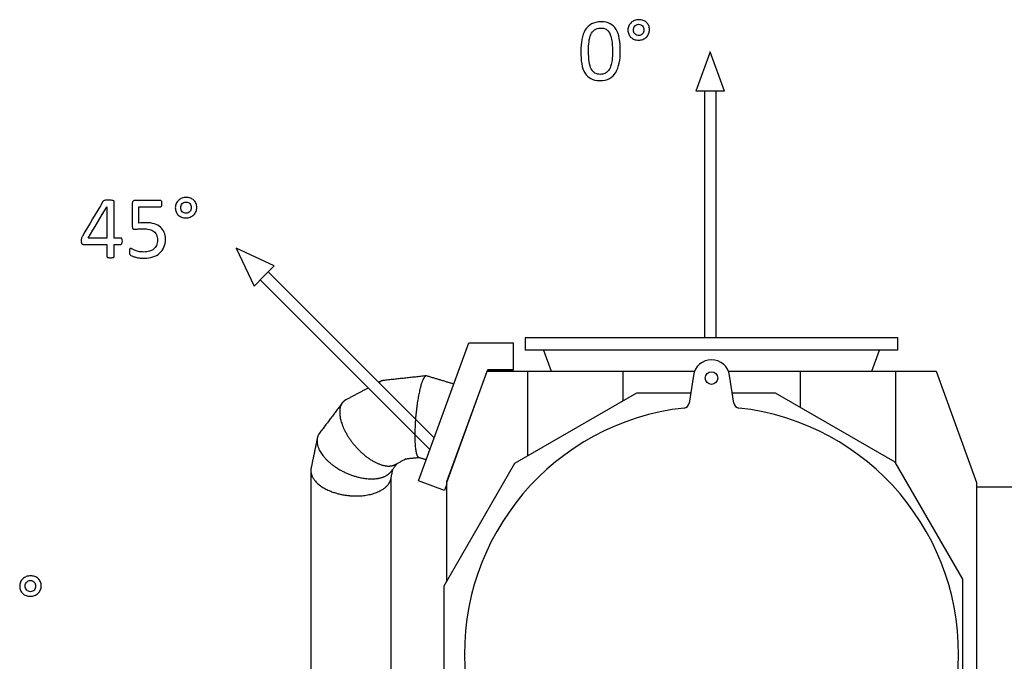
# Model space of a CAD drawing. Header units: inches. Extents: x 0 to 20790, y -12 to 14700.
# Tile 41 of 132: x 1115 to 2832, y 12027 to 13146. Entities that reach past the tile are written whole.
import ezdxf

# ---------------------------------------------------------------- set-up
doc = ezdxf.new("R2010")
doc.units = ezdxf.units.IN
doc.layers.add('1', color=7, linetype='Continuous', true_color=0xffffff)
doc.layers.add('254', color=7, linetype='Continuous', true_color=0xffffff)
doc.styles.add('latin_extended', font='simplex.shx')
doc.dimstyles.get("Standard").update_dxf_attribs({"dimtxt": 0.18, "dimasz": 0.18, "dimexe": 0.18, "dimexo": 0.0625, "dimgap": 0.09, "dimtad": 0, "dimtih": 1, "dimtoh": 1, "dimdec": 4, "dimzin": 0, "dimdsep": 46, "dimtxsty": 'Standard', "dimcen": 0.09, "dimadec": 0, "dimazin": 0, "dimtfac": 1, "dimtdec": 4, "dimtofl": 0, "dimtmove": 0, "dimatfit": 3, "dimfxl": 1, "dimtolj": 1, "dimtzin": 0, "dimarcsym": 0})

# ---------------------------------------------------------------- blocks, each defined once
blk = doc.blocks.new('_U1')
at = {"layer": '254', "color": 3, "linetype": 'Continuous', "lineweight": 13, "transparency": 16777216}
for p, q in [((1623.1, 12324.6), (1623.1, 8470.6)), ((7857.6, 10337.9), (7857.6, 8470.6)), ((1745.6, 8505.6), (7735.1, 8505.6))]:
    blk.add_line(p, q, dxfattribs=at)
at = {"layer": '254', "color": 3, "transparency": 16777216}
for points in [[(1745.6, 8526), (1745.6, 8485.1), (1623.1, 8505.6)], [(7735.1, 8485.1), (7735.1, 8526), (7857.6, 8505.6)]]:
    blk.add_solid(points, dxfattribs=at)
at = {"layer": 'Defpoints', "color": 0, "transparency": 16777216}
for p in [(1623.1, 12359.6), (7857.6, 10372.9), (7857.6, 8505.6)]:
    blk.add_point(p, dxfattribs=at)
at = {"layer": '254', "color": 2, "lineweight": 13, "transparency": 16777216, "insert": (4524.5, 8689.3), "char_height": 122.5, "attachment_point": 1, "style": 'latin_extended'}
blk.add_mtext('\\A1;6235', dxfattribs=at)

msp = doc.modelspace()

# ---------------------------------------------------------------- linework, layer by layer
at = {"layer": '1', "color": 2, "linetype": 'Continuous', "lineweight": 25}
for p, q in [((1996.619, 12590.691), (1996.619, 12569.441)), ((2646.619, 12590.691), (1996.619, 12590.691)), ((2646.619, 12569.441), (2646.619, 12590.691)), ((1810.75, 12341.307), (1898.53, 12582.48)), ((1898.53, 12582.48), (1975.64, 12582.48)), ((1975.64, 12582.48), (1975.64, 12534.48)), ((2646.619, 12569.441), (1996.619, 12569.441)), ((2028.522, 12569.441), (2041.818, 12532.91)), ((2601.42, 12532.91), (2614.717, 12569.441)), ((1859.9, 12338.554), (1930.64, 12532.91)), ((1860.4, 12340.299), (1931.44, 12535.48)), ((1930.64, 12532.91), (2000.616, 12532.91)), ((1931.44, 12535.48), (1974.64, 12535.48)), ((1932.14, 12534.48), (1931.567, 12532.907)), ((1974.64, 12534.48), (1932.14, 12534.48)), ((1974.64, 12535.48), (1974.64, 12534.48)), ((1975.64, 12534.48), (1974.64, 12534.48)), ((2000.616, 12532.91), (2167.258, 12532.91)), ((2000.616, 12532.91), (2000.616, 12384.608)), ((2167.258, 12532.91), (2292.045, 12532.91)), ((2167.258, 12532.91), (2167.258, 12480.815)), ((2351.194, 12532.91), (2475.98, 12532.91)), ((2475.98, 12532.91), (2475.98, 12469.847)), ((2475.98, 12532.91), (2642.623, 12532.91)), ((2642.623, 12532.91), (2713.099, 12532.91)), ((2642.623, 12532.91), (2642.623, 12372.442)), ((2713.099, 12532.91), (2783.838, 12338.554)), ((2289.971, 12525.421), (2282.735, 12477.004)), ((2360.504, 12477.004), (2353.268, 12525.421)), ((2190.993, 12494.519), (1978.242, 12371.688)), ((2285.354, 12494.519), (2190.993, 12494.519)), ((2433.245, 12494.519), (2357.886, 12494.519)), ((2641.587, 12374.233), (2433.245, 12494.519)), ((1978.242, 12371.688), (1854.705, 12157.714)), ((2759.534, 12169.944), (2641.587, 12374.233)), ((1855.856, 12324.89), (1810.75, 12341.307)), ((1859.9, 12336.003), (1855.856, 12324.89)), ((1859.9, 12166.708), (1859.9, 12338.554)), ((1860.4, 12339.926), (1860.4, 12340.299)), ((2973.119, 12330.191), (2783.837, 12330.191)), ((2783.838, 12338.554), (2783.838, 11832.008)), ((1854.705, 12157.714), (1854.705, 11706.699)), ((2759.534, 11936.266), (2759.534, 12169.944))]:
    msp.add_line(p, q, dxfattribs=at)
msp.add_circle((2321.619, 12520.691), 11, dxfattribs=at)
for centre, radius, start, end in [((2321.619, 12520.691), 32, 8.5, 171.5), ((2321.619, 12040.691), 430.5, 96.357139, 83.642861), ((2272.845, 12478.482), 10, 276.357139, 351.5), ((2370.394, 12478.482), 10, 188.5, 263.642861)]:
    msp.add_arc(centre, radius, start, end, dxfattribs=at)
for points in [[(1745.55, 12515.348), (1741.577, 12513.24)], [(1824.019, 12524.628), (1749.144, 12516.458)], [(1872.238, 12510.344), (1824.822, 12524.565)], [(1723.096, 12503.437), (1684.113, 12482.759)], [(1677.932, 12477.438), (1638.251, 12424.772)], [(1634.356, 12416.092), (1623.571, 12363.765)], [(1769.965, 12369.822), (1789.137, 12379.991)], [(1787.248, 12379.785), (1811.421, 12382.423)], [(1811.051, 12382.534), (1824.308, 12378.558)], [(1762.653, 12345.039), (1766.114, 12361.827)], [(1763.214, 12357.978), (1773.583, 12371.741)], [(1623.113, 12359.55), (1623.113, 11931.123)], [(1763.111, 11931.129), (1763.111, 12347.259)]]:
    msp.add_open_spline(points, degree=1, dxfattribs=at)
for points, weights in [([(1749.131, 12516.457), (1747.142, 12516.228), (1745.313, 12515.503), (1743.676, 12514.308), (1742.243, 12512.72)], [0.574887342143, 0.575998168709, 0.577546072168, 0.579374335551, 0.581109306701]), ([(1762.268, 12343.49), (1762.377, 12343.867), (1762.477, 12344.249), (1762.568, 12344.634), (1762.65, 12345.022)], [0.585786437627, 0.585786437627, 0.585759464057, 0.585707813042, 0.585633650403])]:
    msp.add_rational_spline(points, weights, degree=4, dxfattribs=at)
for points, weights, knots in [([(1824.015, 12524.628), (1822.188, 12524.406), (1820.224, 12522.05), (1818.275, 12517.783), (1811.741, 12498.634), (1805.653, 12469.611), (1803.935, 12434.874), (1804.736, 12401.66), (1805.88, 12389.723), (1808.206, 12383.326), (1811.065, 12382.53)], [0.574885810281, 0.5771471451, 0.581221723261, 0.585786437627, 0.585786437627, 0.552284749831, 0.585786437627, 0.585786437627, 0.574109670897, 0.571437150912, 0.574030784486], [0, 0, 0, 0, 0, 0.18837714, 0.18837714, 0.18837714, 0.69871141, 0.69871141, 0.69871141, 1, 1, 1, 1, 1]), ([(1684.127, 12482.766), (1680.485, 12480.844), (1677.666, 12478.013), (1675.743, 12474.459), (1670.531, 12456.784), (1674.404, 12430.65), (1697.003, 12402.965), (1728.855, 12376.075), (1745.912, 12365.983), (1760.584, 12364.856), (1769.971, 12369.825)], [0.577525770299, 0.580029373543, 0.583111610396, 0.585786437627, 0.585786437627, 0.552284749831, 0.585786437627, 0.585786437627, 0.568524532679, 0.57117315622, 0.577539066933], [0, 0, 0, 0, 0, 0.14125476, 0.14125476, 0.14125476, 0.64116103, 0.64116103, 0.64116103, 1, 1, 1, 1, 1]), ([(1638.261, 12424.784), (1637.022, 12423.112), (1636.03, 12421.352), (1635.279, 12419.53), (1630.873, 12404.148), (1637.389, 12381.523), (1666.442, 12362.403), (1709.911, 12345.074), (1736.813, 12339.882), (1755.27, 12347.254), (1763.207, 12357.969)], [0.582985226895, 0.584163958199, 0.58515993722, 0.585786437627, 0.585786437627, 0.552284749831, 0.585786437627, 0.585786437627, 0.560817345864, 0.575547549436, 0.582987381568], [0, 0, 0, 0, 0, 0.06837286, 0.06837286, 0.06837286, 0.56835724, 0.56835724, 0.56835724, 1, 1, 1, 1, 1]), ([(1623.573, 12363.779), (1620.76, 12350.425), (1629.092, 12331.675), (1658.52, 12320.483), (1706.726, 12312.876), (1741.122, 12314.41), (1758.437, 12330.172), (1762.268, 12343.49)], [0.585632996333, 0.583088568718, 0.554163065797, 0.585786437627, 0.585786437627, 0.552284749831, 0.585786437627, 0.585786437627], [0, 0, 0, 0, 0, 0.49278808, 0.49278808, 0.49278808, 1, 1, 1, 1, 1])]:
    msp.add_rational_spline(points, weights, degree=4, knots=knots, dxfattribs=at)
at = {"layer": '254', "color": 2, "linetype": 'Continuous', "lineweight": 25}
for p, q in [((2319.553, 13089.81), (2294.553, 13021.123)), ((2344.553, 13021.123), (2319.553, 13089.81)), ((2319.553, 13021.123), (2294.553, 13021.123)), ((2309.553, 13021.123), (2309.553, 12590.698)), ((2344.553, 13021.123), (2319.553, 13021.123)), ((2329.553, 12590.698), (2329.553, 13021.123)), ((1493.166, 12747.509), (1524.058, 12681.263)), ((1559.413, 12716.618), (1493.166, 12747.509)), ((1559.413, 12716.618), (1541.735, 12698.94)), ((1838.168, 12416.65), (1548.806, 12706.011)), ((1541.735, 12698.94), (1524.058, 12681.263)), ((1534.664, 12691.869), (1830.622, 12395.912))]:
    msp.add_line(p, q, dxfattribs=at)
for points, knots in [([(2160.744, 13070.235), (2161.956, 13076.524), (2162.562, 13083.507), (2162.562, 13099.375), (2161.985, 13106.646), (2159.787, 13119.311), (2157.946, 13124.62), (2152.707, 13133.312), (2149.261, 13136.594), (2140.686, 13141.025), (2135.384, 13142.162), (2122.516, 13142.162), (2116.976, 13140.921), (2107.94, 13135.94), (2104.31, 13132.439), (2098.784, 13123.343), (2096.78, 13117.927), (2095.539, 13111.579)], [0, 0, 0, 0, 0.11538095, 0.11538095, 0.2394699, 0.2394699, 0.36410893, 0.36410893, 0.488143, 0.488143, 0.61152054, 0.61152054, 0.7405576, 0.7405576, 0.87057906, 0.87057906, 1, 1, 1, 1]), ([(2177.392, 13134.978), (2176.44, 13132.728), (2175.949, 13130.304), (2175.949, 13125.082), (2176.411, 13122.687), (2178.268, 13118.393), (2179.527, 13116.542), (2181.171, 13115.013)], [0, 0, 0, 0, 0.32962555, 0.32962555, 0.6629136, 0.6629136, 1, 1, 1, 1]), ([(2202.406, 13144.557), (2200.156, 13145.422), (2197.674, 13145.855), (2192.308, 13145.855), (2189.798, 13145.393), (2185.182, 13143.547), (2183.162, 13142.278), (2179.715, 13139.118), (2178.373, 13137.2), (2177.392, 13134.978)], [0, 0, 0, 0, 0.24654836, 0.24654836, 0.49845646, 0.49845646, 0.75036457, 0.75036457, 1, 1, 1, 1]), ([(2188.125, 13120.927), (2187.288, 13121.793), (2186.624, 13122.86), (2185.691, 13125.309), (2185.47, 13126.669), (2185.47, 13129.496), (2185.701, 13130.737), (2186.624, 13133.103), (2187.288, 13134.141), (2188.904, 13135.872), (2189.885, 13136.565), (2192.077, 13137.546), (2193.289, 13137.777), (2195.886, 13137.777), (2197.126, 13137.546), (2199.377, 13136.565), (2200.358, 13135.872), (2201.166, 13135.007)], [0, 0, 0, 0, 0.13295874, 0.13295874, 0.26868605, 0.26868605, 0.38875252, 0.38875252, 0.50881899, 0.50881899, 0.62888546, 0.62888546, 0.74895193, 0.74895193, 0.87447596, 0.87447596, 1, 1, 1, 1]), ([(2212.071, 13121.245), (2212.995, 13123.437), (2213.485, 13125.803), (2213.485, 13130.939), (2213.024, 13133.305), (2211.177, 13137.632), (2209.879, 13139.45), (2208.263, 13140.979)], [0, 0, 0, 0, 0.32342007, 0.32342007, 0.66171004, 0.66171004, 1, 1, 1, 1]), ([(2144.934, 13062.07), (2143.895, 13059.675), (2142.597, 13057.598), (2139.466, 13054.178), (2137.605, 13052.837), (2133.253, 13050.98), (2130.71, 13050.529), (2124.16, 13050.529), (2121.015, 13051.279), (2115.856, 13054.26), (2113.716, 13056.646), (2110.381, 13063.201), (2109.157, 13067.436), (2107.604, 13077.848), (2107.224, 13084.17), (2107.224, 13097.153), (2107.513, 13102.347), (2108.667, 13111.98), (2109.706, 13116.196), (2112.826, 13123.361), (2114.985, 13126.178), (2120.41, 13130.275), (2123.958, 13131.314), (2130.767, 13131.314), (2132.989, 13130.996), (2134.98, 13130.362)], [0, 0, 0, 0, 0.07936906, 0.07936906, 0.15947294, 0.15947294, 0.24048131, 0.24048131, 0.34521939, 0.34521939, 0.44858154, 0.44858154, 0.55122408, 0.55122408, 0.65323023, 0.65323023, 0.72914178, 0.72914178, 0.80500098, 0.80500098, 0.88108587, 0.88108587, 0.95717076, 0.95717076, 1, 1, 1, 1]), ([(2140.231, 13127.275), (2141.789, 13125.861), (2143.087, 13124.072), (2145.32, 13119.721), (2146.203, 13117.119), (2147.588, 13111.06), (2148.107, 13107.569), (2148.482, 13103.616)], [0, 0, 0, 0, 0.33686976, 0.33686976, 0.66843488, 0.66843488, 1, 1, 1, 1]), ([(2181.171, 13115.013), (2182.816, 13113.455), (2184.749, 13112.272), (2189.227, 13110.585), (2191.673, 13110.166), (2197.126, 13110.166), (2199.636, 13110.627), (2204.31, 13112.474), (2206.33, 13113.772), (2209.807, 13117.075), (2211.119, 13119.023), (2212.071, 13121.245)], [0, 0, 0, 0, 0.19844986, 0.19844986, 0.40001182, 0.40001182, 0.59945208, 0.59945208, 0.79889234, 0.79889234, 1, 1, 1, 1]), ([(2198.367, 13118.936), (2197.271, 13118.417), (2196.088, 13118.157), (2193.52, 13118.157), (2192.279, 13118.388), (2189.971, 13119.369), (2188.99, 13120.062), (2188.125, 13120.927)], [0, 0, 0, 0, 0.30882353, 0.30882353, 0.65441176, 0.65441176, 1, 1, 1, 1]), ([(2203.099, 13131.891), (2203.56, 13130.679), (2203.791, 13129.381), (2203.791, 13126.611), (2203.56, 13125.342), (2202.637, 13122.976), (2202.002, 13121.937), (2201.223, 13121.043)], [0, 0, 0, 0, 0.33333333, 0.33333333, 0.66666667, 0.66666667, 1, 1, 1, 1]), ([(2095.539, 13111.579), (2094.304, 13105.26), (2093.693, 13098.279), (2093.693, 13082.497), (2094.241, 13075.226), (2096.43, 13062.554), (2098.309, 13057.223), (2103.565, 13048.559), (2106.994, 13045.278), (2115.544, 13040.772), (2120.814, 13039.681), (2133.71, 13039.681), (2139.25, 13040.921), (2148.275, 13045.923), (2151.945, 13049.404), (2157.529, 13058.5), (2159.533, 13063.916), (2160.744, 13070.235)], [0, 0, 0, 0, 0.11456807, 0.11456807, 0.23828417, 0.23828417, 0.36155019, 0.36155019, 0.48505626, 0.48505626, 0.60887523, 0.60887523, 0.74011194, 0.74011194, 0.87035505, 0.87035505, 1, 1, 1, 1]), ([(2148.482, 13103.616), (2148.829, 13099.664), (2149.002, 13095.22), (2149.002, 13086.536), (2148.886, 13082.987), (2148.425, 13076.178), (2148.021, 13073.005), (2146.758, 13067.152), (2145.943, 13064.493), (2144.934, 13062.07)], [0, 0, 0, 0, 0.3114055, 0.3114055, 0.54180957, 0.54180957, 0.77221364, 0.77221364, 1, 1, 1, 1]), ([(1263.606, 12830.633), (1262.856, 12830.431), (1262.222, 12830.171), (1261.241, 12829.537), (1260.865, 12829.19), (1260.606, 12828.786)], [0, 0, 0, 0, 0.5, 0.5, 1, 1, 1, 1]), ([(1274.887, 12830.979), (1273.618, 12831.095), (1272.146, 12831.152), (1268.915, 12831.152), (1267.588, 12831.123), (1266.463, 12831.037)], [0, 0, 0, 0, 0.51785714, 0.51785714, 1, 1, 1, 1]), ([(1280.312, 12764.938), (1280.312, 12786.115), (1280.312, 12807.292), (1280.312, 12828.931), (1280.11, 12829.335), (1279.706, 12829.652)], [0, 0, 0, 0, 0.97866667, 0.97866667, 1, 1, 1, 1]), ([(1361.76, 12830.344), (1361.356, 12830.575), (1360.952, 12830.691), (1345.853, 12830.691), (1331.158, 12830.691), (1314.991, 12830.691), (1313.837, 12830.287), (1312.251, 12828.642), (1311.846, 12827.402), (1311.846, 12812.187), (1311.846, 12798.675), (1311.846, 12783.258), (1312.164, 12781.989), (1312.77, 12781.297)], [0, 0, 0, 0, 0.01265984, 0.01265984, 0.473237, 0.473237, 0.519355, 0.519355, 0.56714948, 0.56714948, 0.94653499, 0.94653499, 1, 1, 1, 1]), ([(1363.289, 12827.546), (1363.145, 12828.267), (1362.972, 12828.844), (1362.452, 12829.767), (1362.135, 12830.114), (1361.76, 12830.344)], [0, 0, 0, 0, 0.5, 0.5, 1, 1, 1, 1]), ([(1362.712, 12820.708), (1363.231, 12821.718), (1363.491, 12823.16), (1363.491, 12825.988), (1363.404, 12826.825), (1363.289, 12827.546)], [0, 0, 0, 0, 0.65306122, 0.65306122, 1, 1, 1, 1]), ([(1388.246, 12824.978), (1387.294, 12822.728), (1386.803, 12820.304), (1386.803, 12815.082), (1387.265, 12812.687), (1389.122, 12808.393), (1390.381, 12806.542), (1392.025, 12805.013)], [0, 0, 0, 0, 0.32962555, 0.32962555, 0.6629136, 0.6629136, 1, 1, 1, 1]), ([(1413.26, 12834.557), (1411.01, 12835.422), (1408.528, 12835.855), (1403.162, 12835.855), (1400.652, 12835.393), (1396.036, 12833.547), (1394.016, 12832.278), (1390.569, 12829.118), (1389.227, 12827.2), (1388.246, 12824.978)], [0, 0, 0, 0, 0.24654836, 0.24654836, 0.49845646, 0.49845646, 0.75036457, 0.75036457, 1, 1, 1, 1]), ([(1398.979, 12810.927), (1398.142, 12811.793), (1397.478, 12812.86), (1396.545, 12815.309), (1396.324, 12816.669), (1396.324, 12819.496), (1396.555, 12820.737), (1397.478, 12823.103), (1398.142, 12824.141), (1399.758, 12825.872), (1400.739, 12826.565), (1402.931, 12827.546), (1404.143, 12827.777), (1406.74, 12827.777), (1407.98, 12827.546), (1410.231, 12826.565), (1411.212, 12825.872), (1412.02, 12825.007)], [0, 0, 0, 0, 0.13295874, 0.13295874, 0.26868605, 0.26868605, 0.38875252, 0.38875252, 0.50881899, 0.50881899, 0.62888546, 0.62888546, 0.74895193, 0.74895193, 0.87447596, 0.87447596, 1, 1, 1, 1]), ([(1422.925, 12811.245), (1423.849, 12813.437), (1424.339, 12815.803), (1424.339, 12820.939), (1423.878, 12823.305), (1422.031, 12827.632), (1420.733, 12829.45), (1419.117, 12830.979)], [0, 0, 0, 0, 0.32342007, 0.32342007, 0.66171004, 0.66171004, 1, 1, 1, 1]), ([(1323.387, 12819.15), (1335.774, 12819.15), (1348.161, 12819.15), (1361.471, 12819.15), (1362.193, 12819.669), (1362.712, 12820.708)], [0, 0, 0, 0, 0.93063584, 0.93063584, 1, 1, 1, 1]), ([(1392.025, 12805.013), (1393.67, 12803.455), (1395.603, 12802.272), (1400.081, 12800.585), (1402.527, 12800.166), (1407.98, 12800.166), (1410.49, 12800.627), (1415.164, 12802.474), (1417.184, 12803.772), (1420.661, 12807.075), (1421.973, 12809.023), (1422.925, 12811.245)], [0, 0, 0, 0, 0.19844986, 0.19844986, 0.40001182, 0.40001182, 0.59945208, 0.59945208, 0.79889234, 0.79889234, 1, 1, 1, 1]), ([(1409.221, 12808.936), (1408.125, 12808.417), (1406.942, 12808.157), (1404.374, 12808.157), (1403.133, 12808.388), (1400.825, 12809.369), (1399.844, 12810.062), (1398.979, 12810.927)], [0, 0, 0, 0, 0.30882353, 0.30882353, 0.65441176, 0.65441176, 1, 1, 1, 1]), ([(1413.953, 12821.891), (1414.414, 12820.679), (1414.645, 12819.381), (1414.645, 12816.611), (1414.414, 12815.342), (1413.491, 12812.976), (1412.856, 12811.937), (1412.077, 12811.043)], [0, 0, 0, 0, 0.33333333, 0.33333333, 0.66666667, 0.66666667, 1, 1, 1, 1]), ([(1366.953, 12748.925), (1368.742, 12753.08), (1369.636, 12757.811), (1369.636, 12767.448), (1368.915, 12771.372), (1365.972, 12778.469), (1363.837, 12781.47), (1358.11, 12786.445), (1354.576, 12788.365), (1346.059, 12791.088), (1341.102, 12791.77), (1332.937, 12791.77), (1330.773, 12791.741), (1328.898, 12791.683)], [0, 0, 0, 0, 0.21802515, 0.21802515, 0.39362379, 0.39362379, 0.56922243, 0.56922243, 0.74570211, 0.74570211, 0.92362077, 0.92362077, 1, 1, 1, 1]), ([(1312.77, 12781.297), (1313.404, 12780.633), (1314.414, 12780.316), (1317.819, 12780.316), (1319.896, 12780.46), (1322.175, 12780.777)], [0, 0, 0, 0, 0.42372881, 0.42372881, 1, 1, 1, 1]), ([(1322.175, 12780.777), (1324.426, 12781.066), (1327.109, 12781.239), (1334.639, 12781.239), (1338.448, 12780.835), (1341.621, 12780.027)], [0, 0, 0, 0, 0.41762452, 0.41762452, 1, 1, 1, 1]), ([(1341.621, 12780.027), (1344.824, 12779.248), (1347.449, 12778.036), (1351.604, 12774.805), (1353.133, 12772.785), (1355.139, 12767.915), (1355.643, 12765.111), (1355.643, 12758.129), (1355.037, 12754.897), (1352.661, 12749.622), (1351.056, 12747.425), (1346.887, 12743.951), (1344.42, 12742.664), (1338.673, 12741.039), (1335.534, 12740.616), (1328.407, 12740.616), (1325.205, 12740.933), (1322.522, 12741.625)], [0, 0, 0, 0, 0.11001755, 0.11001755, 0.22003509, 0.22003509, 0.32849221, 0.32849221, 0.45864076, 0.45864076, 0.58997927, 0.58997927, 0.72221928, 0.72221928, 0.85604886, 0.85604886, 1, 1, 1, 1]), ([(1222.925, 12762.456), (1222.868, 12761.677), (1222.839, 12760.812), (1222.839, 12758.619), (1222.897, 12757.609), (1223.041, 12756.83)], [0, 0, 0, 0, 0.43421053, 0.43421053, 1, 1, 1, 1]), ([(1280.312, 12754.003), (1284.053, 12754.003), (1287.794, 12754.003), (1292.458, 12754.003), (1293.179, 12754.493), (1293.699, 12755.474)], [0, 0, 0, 0, 0.80206186, 0.80206186, 1, 1, 1, 1]), ([(1293.699, 12755.474), (1294.218, 12756.426), (1294.478, 12757.754), (1294.478, 12761.302), (1294.189, 12762.687), (1293.67, 12763.582)], [0, 0, 0, 0, 0.4796748, 0.4796748, 1, 1, 1, 1]), ([(1224.83, 12754.234), (1225.262, 12754.061), (1225.753, 12754.003), (1240.083, 12754.003), (1253.778, 12754.003), (1267.473, 12754.003)], [0, 0, 0, 0, 0.0442953, 0.0442953, 1, 1, 1, 1]), ([(1267.473, 12754.003), (1267.473, 12747.03), (1267.473, 12740.058), (1267.473, 12732.653), (1267.559, 12732.306), (1267.732, 12732.047)], [0, 0, 0, 0, 0.94155844, 0.94155844, 1, 1, 1, 1]), ([(1279.994, 12732.047), (1280.196, 12732.306), (1280.312, 12732.653), (1280.312, 12740.058), (1280.312, 12747.03), (1280.312, 12754.003)], [0, 0, 0, 0, 0.05844156, 0.05844156, 1, 1, 1, 1]), ([(1306.884, 12743.818), (1306.826, 12743.126), (1306.769, 12742.318), (1306.769, 12740.529), (1306.797, 12739.75), (1306.915, 12738.394), (1306.999, 12737.846), (1307.115, 12737.413)], [0, 0, 0, 0, 0.31452779, 0.31452779, 0.6500241, 0.6500241, 1, 1, 1, 1]), ([(1308.038, 12746.473), (1307.778, 12746.242), (1307.519, 12745.924), (1307.115, 12745.059), (1306.97, 12744.511), (1306.884, 12743.818)], [0, 0, 0, 0, 0.5, 0.5, 1, 1, 1, 1]), ([(1311.385, 12745.809), (1310.317, 12746.444), (1309.509, 12746.761), (1308.644, 12746.761), (1308.327, 12746.675), (1308.038, 12746.473)], [0, 0, 0, 0, 0.56666667, 0.56666667, 1, 1, 1, 1]), ([(1311.01, 12733.836), (1312.395, 12733.23), (1314.155, 12732.595), (1318.482, 12731.325), (1320.935, 12730.777), (1326.474, 12729.912), (1329.388, 12729.681), (1338.015, 12729.681), (1343.064, 12730.431), (1352.115, 12733.429), (1356.047, 12735.567), (1362.609, 12741.265), (1365.136, 12744.77), (1366.953, 12748.925)], [0, 0, 0, 0, 0.11951037, 0.11951037, 0.23902073, 0.23902073, 0.3585311, 0.3585311, 0.57297961, 0.57297961, 0.78702397, 0.78702397, 1, 1, 1, 1]), ([(1322.522, 12741.625), (1319.809, 12742.289), (1317.559, 12742.981), (1313.924, 12744.482), (1312.481, 12745.174), (1311.385, 12745.809)], [0, 0, 0, 0, 0.5, 0.5, 1, 1, 1, 1]), ([(1270.704, 12730.835), (1271.512, 12730.748), (1272.55, 12730.691), (1275.061, 12730.691), (1276.099, 12730.748), (1276.936, 12730.835)], [0, 0, 0, 0, 0.48275862, 0.48275862, 1, 1, 1, 1]), ([(1276.936, 12730.835), (1277.744, 12730.95), (1278.407, 12731.095), (1279.446, 12731.499), (1279.792, 12731.758), (1279.994, 12732.047)], [0, 0, 0, 0, 0.5, 0.5, 1, 1, 1, 1]), ([(1141.947, 12174.557), (1139.697, 12175.422), (1137.216, 12175.855), (1131.849, 12175.855), (1129.339, 12175.393), (1124.723, 12173.547), (1122.703, 12172.278), (1119.257, 12169.118), (1117.914, 12167.2), (1116.933, 12164.978)], [0, 0, 0, 0, 0.24654836, 0.24654836, 0.49845646, 0.49845646, 0.75036457, 0.75036457, 1, 1, 1, 1]), ([(1151.613, 12151.245), (1152.536, 12153.437), (1153.026, 12155.803), (1153.026, 12160.939), (1152.565, 12163.305), (1150.718, 12167.632), (1149.42, 12169.45), (1147.804, 12170.979)], [0, 0, 0, 0, 0.32342007, 0.32342007, 0.66171004, 0.66171004, 1, 1, 1, 1]), ([(1116.933, 12164.978), (1115.981, 12162.728), (1115.49, 12160.304), (1115.49, 12155.082), (1115.952, 12152.687), (1117.809, 12148.393), (1119.068, 12146.542), (1120.713, 12145.013)], [0, 0, 0, 0, 0.32962555, 0.32962555, 0.6629136, 0.6629136, 1, 1, 1, 1]), ([(1127.666, 12150.927), (1126.829, 12151.793), (1126.166, 12152.86), (1125.233, 12155.309), (1125.011, 12156.669), (1125.011, 12159.496), (1125.242, 12160.737), (1126.166, 12163.103), (1126.829, 12164.141), (1128.445, 12165.872), (1129.426, 12166.565), (1131.619, 12167.546), (1132.83, 12167.777), (1135.427, 12167.777), (1136.668, 12167.546), (1138.918, 12166.565), (1139.899, 12165.872), (1140.707, 12165.007)], [0, 0, 0, 0, 0.13295874, 0.13295874, 0.26868605, 0.26868605, 0.38875252, 0.38875252, 0.50881899, 0.50881899, 0.62888546, 0.62888546, 0.74895193, 0.74895193, 0.87447596, 0.87447596, 1, 1, 1, 1]), ([(1142.64, 12161.891), (1143.101, 12160.679), (1143.332, 12159.381), (1143.332, 12156.611), (1143.101, 12155.342), (1142.178, 12152.976), (1141.543, 12151.937), (1140.764, 12151.043)], [0, 0, 0, 0, 0.33333333, 0.33333333, 0.66666667, 0.66666667, 1, 1, 1, 1]), ([(1120.713, 12145.013), (1122.357, 12143.455), (1124.29, 12142.272), (1128.768, 12140.585), (1131.215, 12140.166), (1136.668, 12140.166), (1139.178, 12140.627), (1143.852, 12142.474), (1145.871, 12143.772), (1149.348, 12147.075), (1150.661, 12149.023), (1151.613, 12151.245)], [0, 0, 0, 0, 0.19844986, 0.19844986, 0.40001182, 0.40001182, 0.59945208, 0.59945208, 0.79889234, 0.79889234, 1, 1, 1, 1]), ([(1137.908, 12148.936), (1136.812, 12148.417), (1135.629, 12148.157), (1133.061, 12148.157), (1131.82, 12148.388), (1129.512, 12149.369), (1128.531, 12150.062), (1127.666, 12150.927)], [0, 0, 0, 0, 0.30882353, 0.30882353, 0.65441176, 0.65441176, 1, 1, 1, 1])]:
    msp.add_open_spline(points, degree=3, knots=knots, dxfattribs=at)
for points in [[(2201.166, 13135.007), (2202.002, 13134.141), (2202.637, 13133.103), (2203.099, 13131.891)], [(2208.263, 13140.979), (2206.619, 13142.479), (2204.657, 13143.662), (2202.406, 13144.557)], [(2134.98, 13130.362), (2136.942, 13129.698), (2138.702, 13128.688), (2140.231, 13127.275)], [(2201.223, 13121.043), (2200.415, 13120.148), (2199.463, 13119.427), (2198.367, 13118.936)], [(1260.606, 12828.786), (1248.661, 12808.629), (1236.717, 12788.471), (1224.772, 12768.313)], [(1266.463, 12831.037), (1265.337, 12830.979), (1264.385, 12830.835), (1263.606, 12830.633)], [(1277.917, 12830.46), (1277.167, 12830.662), (1276.128, 12830.835), (1274.887, 12830.979)], [(1279.706, 12829.652), (1279.273, 12829.998), (1278.696, 12830.258), (1277.917, 12830.46)], [(1412.02, 12825.007), (1412.856, 12824.141), (1413.491, 12823.103), (1413.953, 12821.891)], [(1419.117, 12830.979), (1417.473, 12832.479), (1415.511, 12833.662), (1413.26, 12834.557)], [(1234.928, 12764.938), (1245.718, 12783.143), (1256.509, 12801.348), (1267.299, 12819.554)], [(1267.299, 12819.554), (1267.357, 12819.554), (1267.415, 12819.554), (1267.473, 12819.554)], [(1267.473, 12819.554), (1267.473, 12801.348), (1267.473, 12783.143), (1267.473, 12764.938)], [(1323.387, 12791.222), (1323.387, 12800.531), (1323.387, 12809.841), (1323.387, 12819.15)], [(1412.077, 12811.043), (1411.269, 12810.148), (1410.317, 12809.427), (1409.221, 12808.936)], [(1328.898, 12791.683), (1327.022, 12791.654), (1325.205, 12791.481), (1323.387, 12791.222)], [(1223.214, 12764.563), (1223.07, 12763.928), (1222.954, 12763.235), (1222.925, 12762.456)], [(1223.041, 12756.83), (1223.156, 12756.08), (1223.387, 12755.474), (1223.733, 12755.07)], [(1223.849, 12766.409), (1223.589, 12765.832), (1223.387, 12765.226), (1223.214, 12764.563)], [(1223.733, 12755.07), (1224.051, 12754.666), (1224.426, 12754.378), (1224.83, 12754.234)], [(1224.772, 12768.313), (1224.397, 12767.65), (1224.108, 12767.015), (1223.849, 12766.409)], [(1267.473, 12764.938), (1256.624, 12764.938), (1245.776, 12764.938), (1234.928, 12764.938)], [(1291.535, 12764.938), (1287.794, 12764.938), (1284.053, 12764.938), (1280.312, 12764.938)], [(1293.67, 12763.582), (1293.122, 12764.476), (1292.4, 12764.909), (1291.535, 12764.938)], [(1307.115, 12737.413), (1307.259, 12736.98), (1307.403, 12736.605), (1307.548, 12736.317)], [(1267.732, 12732.047), (1267.905, 12731.758), (1268.252, 12731.499), (1268.742, 12731.297)], [(1268.742, 12731.297), (1269.204, 12731.095), (1269.867, 12730.95), (1270.704, 12730.835)], [(1307.548, 12736.317), (1307.692, 12735.999), (1307.98, 12735.653), (1308.355, 12735.307)], [(1308.355, 12735.307), (1308.73, 12734.932), (1309.625, 12734.47), (1311.01, 12733.836)], [(1147.804, 12170.979), (1146.16, 12172.479), (1144.198, 12173.662), (1141.947, 12174.557)], [(1140.707, 12165.007), (1141.543, 12164.141), (1142.178, 12163.103), (1142.64, 12161.891)], [(1140.764, 12151.043), (1139.957, 12150.148), (1139.005, 12149.427), (1137.908, 12148.936)]]:
    msp.add_open_spline(points, degree=3, dxfattribs=at)

# ---------------------------------------------------------------- dimensions: what is measured, and where the dimension line sits
at = {"layer": '254', "color": 2, "linetype": 'Continuous', "lineweight": 13}
dim = msp.add_linear_dim(base=(7857.619, 8505.565), p1=(1623.113, 12359.55), p2=(7857.619, 10372.893), dimstyle='Standard', override={"dimscale": 35, "dimtxt": 3.5, "dimasz": 3.5, "dimexe": 1, "dimexo": 1, "dimgap": 1.75, "dimtad": 1, "dimtih": 1, "dimtoh": 0, "dimdec": 0, "dimlfac": 1, "dimzin": 8, "dimdsep": 46, "dimlunit": 2, "dimtxsty": 'latin_extended', "dimsah": 1, "dimse1": 0, "dimse2": 0, "dimsd1": 0, "dimsd2": 0, "dimclrd": 3, "dimclre": 3, "dimclrt": 2, "dimtol": 0, "dimtm": -0.1, "dimtfac": 0.714286, "dimtdec": 3, "dimtofl": 1, "dimtmove": 0, "dimtzin": 8, "dimlwd": 13, "dimlwe": 13}, dxfattribs=at)
dim.commit()
dim.dimension.update_dxf_attribs({"geometry": '_U1', "text_midpoint": (4740.366, 8505.565), "dimtype": 160})

doc.saveas('drawing.dxf')
